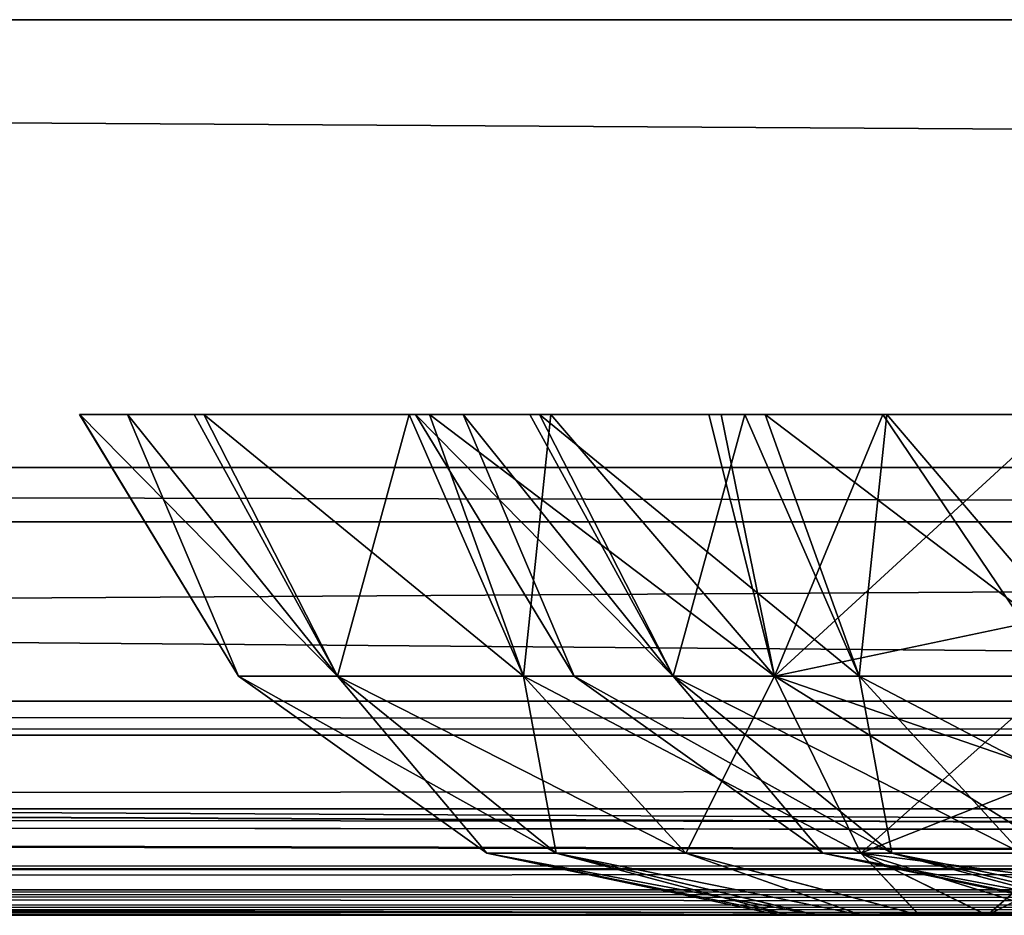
# Model space of a CAD drawing. Header units: millimetres. Extents: x -168 to 168, y -6 to 84.
# Tile 98 of 256: x -86.32 to -84.12, y -2 to 0. Entities that reach past the tile are written whole.
import ezdxf

# ---------------------------------------------------------------- set-up
doc = ezdxf.new("R2010")
doc.units = ezdxf.units.MM
doc.header["$LTSCALE"] = 65.185185
for name, color, linetype in [('14', 7, 'CONTINUOUS'), ('177', 7, 'CONTINUOUS'), ('207', 7, 'CONTINUOUS'), ('209', 7, 'CONTINUOUS'), ('213', 7, 'CONTINUOUS'), ('259', 7, 'CONTINUOUS'), ('260', 7, 'CONTINUOUS'), ('263', 7, 'CONTINUOUS'), ('325', 7, 'CONTINUOUS'), ('495', 7, 'CONTINUOUS'), ('533', 7, 'CONTINUOUS'), ('534', 7, 'CONTINUOUS'), ('539', 7, 'CONTINUOUS'), ('54', 7, 'CONTINUOUS'), ('540', 7, 'CONTINUOUS'), ('57', 7, 'CONTINUOUS'), ('6', 7, 'CONTINUOUS'), ('63', 7, 'CONTINUOUS'), ('66', 7, 'CONTINUOUS'), ('67', 7, 'CONTINUOUS'), ('70', 7, 'CONTINUOUS')]:
    doc.layers.add(name, color=color, linetype=linetype)

msp = doc.modelspace()

# ---------------------------------------------------------------- linework, layer by layer
at = {"layer": '14', "linetype": 'Continuous'}
for points in [[(-123.8345, -1.5218, -124.8336), (123.8345, -1.7622, -124.7598), (-123.8345, -1.7622, -124.7598), (-123.8345, -1.5218, -124.8336)], [(123.8345, -1.5218, -124.8336), (123.8345, -1.7622, -124.7598), (-123.8345, -1.5218, -124.8336), (123.8345, -1.5218, -124.8336)], [(123.8345, -1.7622, -124.7598), (123.8345, -1.9366, -124.5778), (-123.8345, -1.7622, -124.7598), (123.8345, -1.7622, -124.7598)], [(-38.9332, -1.9508, -124.5504), (-41.0668, -1.9508, -124.5504), (-123.8345, -1.7622, -124.7598), (-38.9332, -1.9508, -124.5504)], [(38.9332, -1.9508, -124.5504), (-123.8345, -1.7622, -124.7598), (41.0668, -1.9508, -124.5504), (38.9332, -1.9508, -124.5504)], [(38.9332, -1.9508, -124.5504), (-38.9332, -1.9508, -124.5504), (-123.8345, -1.7622, -124.7598), (38.9332, -1.9508, -124.5504)], [(-123.8345, -1.9366, -124.5778), (-123.8345, -1.7622, -124.7598), (-41.0668, -1.9508, -124.5504), (-123.8345, -1.9366, -124.5778)], [(123.8345, -1.9366, -124.5778), (41.0668, -1.9508, -124.5504), (-123.8345, -1.7622, -124.7598), (123.8345, -1.9366, -124.5778)], [(-41.3668, -1.9616, -124.5262), (-123.8345, -1.9366, -124.5778), (-41.0668, -1.9508, -124.5504), (-41.3668, -1.9616, -124.5262)], [(-41.5149, -1.9736, -124.4944), (-123.8345, -1.9366, -124.5778), (-41.3668, -1.9616, -124.5262), (-41.5149, -1.9736, -124.4944)], [(-41.6443, -1.9856, -124.4533), (-123.8345, -1.9366, -124.5778), (-41.5149, -1.9736, -124.4944), (-41.6443, -1.9856, -124.4533)], [(-41.8745, -2, -124.334), (-123.8345, -1.9366, -124.5778), (-41.6443, -1.9856, -124.4533), (-41.8745, -2, -124.334)], [(-123.8345, -2, -124.334), (-123.8345, -1.9366, -124.5778), (-41.8745, -2, -124.334), (-123.8345, -2, -124.334)]]:
    msp.add_3dface(points, dxfattribs=at)
at = {"layer": '177', "linetype": 'Continuous'}
for points in [[(123.9009, 0, 124.9), (-123.9009, 0, 124.9), (123.8345, -1.5218, 124.8336), (123.9009, 0, 124.9)], [(123.8345, -1.5218, 124.8336), (-123.9009, 0, 124.9), (-123.8345, -1.5218, 124.8336), (123.8345, -1.5218, 124.8336)]]:
    msp.add_3dface(points, dxfattribs=at)
at = {"layer": '207', "linetype": 'Continuous'}
for points in [[(-120.2355, -1, -59.9675), (-120.6472, -1, -119.9336), (120.2355, -1, -59.9675), (-120.2355, -1, -59.9675)], [(-120.6472, -1, 119.9336), (120.6472, -1, 119.9336), (0, -1, 120.0983), (-120.6472, -1, 119.9336)], [(-59.9675, -1, 120.2355), (-120.6472, -1, 119.9336), (0, -1, 120.0983), (-59.9675, -1, 120.2355)], [(-120.6472, -1, 119.9336), (-120.2355, -1, 59.9675), (120.6472, -1, 119.9336), (-120.6472, -1, 119.9336)], [(-120.5943, -1, 120.2485), (-120.6472, -1, 119.9336), (-59.9675, -1, 120.2355), (-120.5943, -1, 120.2485)], [(120.2355, -1, -59.9675), (-120.6472, -1, -119.9336), (120.6472, -1, -119.9336), (120.2355, -1, -59.9675)], [(-120.5943, -1, -120.2485), (0, -1, -120.0983), (-120.6472, -1, -119.9336), (-120.5943, -1, -120.2485)], [(120.6472, -1, -119.9336), (-120.6472, -1, -119.9336), (0, -1, -120.0983), (120.6472, -1, -119.9336)], [(-119.9336, -1, 120.6472), (-120.5943, -1, 120.2485), (-59.9675, -1, 120.2355), (-119.9336, -1, 120.6472)], [(0, -1, -120.0983), (-120.5943, -1, -120.2485), (-59.9675, -1, -120.2355), (0, -1, -120.0983)], [(-120.5943, -1, -120.2485), (-120.4588, -1, -120.4588), (-59.9675, -1, -120.2355), (-120.5943, -1, -120.2485)], [(-120.4588, -1, -120.4588), (-120.2485, -1, -120.5943), (-59.9675, -1, -120.2355), (-120.4588, -1, -120.4588)], [(-120.2485, -1, -120.5943), (-119.9336, -1, -120.6472), (-59.9675, -1, -120.2355), (-120.2485, -1, -120.5943)], [(-120.0983, -1, 0), (-120.2355, -1, -59.9675), (120.0983, -1, 0), (-120.0983, -1, 0)], [(120.6472, -1, 119.9336), (-120.2355, -1, 59.9675), (120.2355, -1, 59.9675), (120.6472, -1, 119.9336)], [(-120.2355, -1, 59.9675), (-120.0983, -1, 0), (120.2355, -1, 59.9675), (-120.2355, -1, 59.9675)], [(120.0983, -1, 0), (-120.2355, -1, -59.9675), (120.2355, -1, -59.9675), (120.0983, -1, 0)], [(120.2355, -1, 59.9675), (-120.0983, -1, 0), (120.0983, -1, 0), (120.2355, -1, 59.9675)]]:
    msp.add_3dface(points, dxfattribs=at)
at = {"layer": '209', "linetype": 'Continuous'}
for points in [[(-120.0561, -1.1213, -120.7696), (-60.0287, -1.1213, -120.3571), (-119.9336, -1, -120.6472), (-120.0561, -1.1213, -120.7696)], [(-119.9336, -1, -120.6472), (-60.0287, -1.1213, -120.3571), (-59.9675, -1, -120.2355), (-119.9336, -1, -120.6472)]]:
    msp.add_3dface(points, dxfattribs=at)
at = {"layer": '213', "linetype": 'Continuous'}
for points in [[(-60.0287, -1.1213, 120.3571), (-120.0561, -1.1213, 120.7696), (-119.9336, -1, 120.6472), (-60.0287, -1.1213, 120.3571)], [(-60.0287, -1.1213, 120.3571), (-119.9336, -1, 120.6472), (-59.9675, -1, 120.2355), (-60.0287, -1.1213, 120.3571)]]:
    msp.add_3dface(points, dxfattribs=at)
at = {"layer": '259', "linetype": 'Continuous'}
for points in [[(106.3425, 0, -123.6095), (-112, 0, -123.8023), (121.0088, 0, -124.1092), (106.3425, 0, -123.6095)], [(-106.3425, 0, -123.6095), (-112, 0, -123.8023), (106.3425, 0, -123.6095), (-106.3425, 0, -123.6095)], [(121.0088, 0, -124.1092), (-112, 0, -125), (125, 0, -125), (121.0088, 0, -124.1092)], [(-112, 0, -123.8023), (-112, 0, -125), (121.0088, 0, -124.1092), (-112, 0, -123.8023)], [(104.9445, 0, -123.5717), (-106.3425, 0, -123.6095), (106.3425, 0, -123.6095), (104.9445, 0, -123.5717)], [(-104.9445, 0, -123.5718), (-106.3425, 0, -123.6095), (104.9445, 0, -123.5717), (-104.9445, 0, -123.5718)], [(103.5462, 0, -123.5522), (-104.9445, 0, -123.5718), (104.9445, 0, -123.5717), (103.5462, 0, -123.5522)], [(-103.5462, 0, -123.5522), (-104.9445, 0, -123.5718), (103.5462, 0, -123.5522), (-103.5462, 0, -123.5522)], [(-51.7735, 0, -123.2452), (-103.5462, 0, -123.5522), (51.7735, 0, -123.2453), (-51.7735, 0, -123.2452)], [(51.7735, 0, -123.2453), (-103.5462, 0, -123.5522), (103.5462, 0, -123.5522), (51.7735, 0, -123.2453)]]:
    msp.add_3dface(points, dxfattribs=at)
at = {"layer": '260', "linetype": 'Continuous'}
for points in [[(-112, 0, -125), (-112.0875, 1, -124.9913), (124.6586, 39.1161, -124.6586), (-112, 0, -125)], [(125, 0, -125), (-112, 0, -125), (124.6586, 39.1161, -124.6586), (125, 0, -125)]]:
    msp.add_3dface(points, dxfattribs=at)
at = {"layer": '263', "linetype": 'Continuous'}
for points in [[(-125, 0, 125), (112, 0, 125), (-124.6586, 39.1161, 124.6586), (-125, 0, 125)], [(112, 0, 125), (112.0875, 1, 124.9913), (-124.6586, 39.1161, 124.6586), (112, 0, 125)]]:
    msp.add_3dface(points, dxfattribs=at)
at = {"layer": '325', "linetype": 'Continuous'}
for points in [[(112, 0, 125), (-125, 0, 125), (-121.0088, 0, 124.1092), (112, 0, 125)], [(-106.3425, 0, 123.6095), (112, 0, 123.8023), (-121.0088, 0, 124.1092), (-106.3425, 0, 123.6095)], [(112, 0, 123.8023), (112, 0, 125), (-121.0088, 0, 124.1092), (112, 0, 123.8023)], [(106.3425, 0, 123.6095), (112, 0, 123.8023), (-106.3425, 0, 123.6095), (106.3425, 0, 123.6095)], [(-104.9445, 0, 123.5717), (106.3425, 0, 123.6095), (-106.3425, 0, 123.6095), (-104.9445, 0, 123.5717)], [(-103.5462, 0, 123.5522), (104.9445, 0, 123.5718), (-104.9445, 0, 123.5717), (-103.5462, 0, 123.5522)], [(104.9445, 0, 123.5718), (106.3425, 0, 123.6095), (-104.9445, 0, 123.5717), (104.9445, 0, 123.5718)], [(103.5462, 0, 123.5522), (104.9445, 0, 123.5718), (-103.5462, 0, 123.5522), (103.5462, 0, 123.5522)], [(-51.7735, 0, 123.2453), (103.5462, 0, 123.5522), (-103.5462, 0, 123.5522), (-51.7735, 0, 123.2453)]]:
    msp.add_3dface(points, dxfattribs=at)
at = {"layer": '495', "linetype": 'Continuous'}
for points in [[(-85.4392, -0.8815, 45.1136), (-85.3321, -0.8814, 44.721), (-85.0845, -1.4659, 45.1765), (-85.4392, -0.8815, 45.1136)], [(-85.4386, -0.8815, 45.8895), (-85.4392, -0.8815, 45.1136), (-85.0845, -1.4659, 45.8235), (-85.4386, -0.8815, 45.8895)], [(-85.0845, -1.4659, 45.8235), (-85.4392, -0.8815, 45.1136), (-85.0845, -1.4659, 45.1765), (-85.0845, -1.4659, 45.8235)], [(-85.1835, -0.8815, 46.5969), (-85.4386, -0.8815, 45.8895), (-84.8632, -1.4659, 46.4314), (-85.1835, -0.8815, 46.5969)], [(-84.8632, -1.4659, 46.4314), (-85.4386, -0.8815, 45.8895), (-85.0845, -1.4659, 45.8235), (-84.8632, -1.4659, 46.4314)], [(-85.3321, -0.8814, 44.721), (-85.1615, -0.8815, 44.3651), (-84.8632, -1.4659, 44.5686), (-85.3321, -0.8814, 44.721)], [(-85.0845, -1.4659, 45.1765), (-85.3321, -0.8814, 44.721), (-84.8632, -1.4659, 44.5686), (-85.0845, -1.4659, 45.1765)], [(-84.7033, -0.8815, 47.1822), (-85.1835, -0.8815, 46.5969), (-84.8632, -1.4659, 46.4314), (-84.7033, -0.8815, 47.1822)], [(-84.8632, -1.4659, 44.5686), (-85.1615, -0.8815, 44.3651), (-84.4474, -1.4659, 44.073), (-84.8632, -1.4659, 44.5686)], [(-85.1615, -0.8815, 44.3651), (-84.6576, -0.8815, 43.7794), (-84.4474, -1.4659, 44.073), (-85.1615, -0.8815, 44.3651)], [(-84.4474, -1.4659, 46.927), (-84.7033, -0.8815, 47.1822), (-84.8632, -1.4659, 46.4314), (-84.4474, -1.4659, 46.927)], [(-84.3862, -0.8815, 47.4107), (-84.7033, -0.8815, 47.1822), (-84.4474, -1.4659, 46.927), (-84.3862, -0.8815, 47.4107)], [(-84.6576, -0.8815, 43.7794), (-84.0058, -0.8815, 43.4094), (-83.8871, -1.4659, 43.7495), (-84.6576, -0.8815, 43.7794)], [(-84.4474, -1.4659, 44.073), (-84.6576, -0.8815, 43.7794), (-83.8871, -1.4659, 43.7495), (-84.4474, -1.4659, 44.073)], [(-83.8871, -1.4659, 47.2505), (-84.3862, -0.8815, 47.4107), (-84.4474, -1.4659, 46.927), (-83.8871, -1.4659, 47.2505)], [(-84.0334, -0.8815, 47.5804), (-84.3862, -0.8815, 47.4107), (-83.8871, -1.4659, 47.2505), (-84.0334, -0.8815, 47.5804)], [(-84.3749, -1.8609, 46.1495), (-85.0845, -1.4659, 45.8235), (-84.5292, -1.8609, 45.7256), (-84.3749, -1.8609, 46.1495)], [(-85.0845, -1.4659, 45.1765), (-84.8632, -1.4659, 44.5686), (-84.5292, -1.8609, 45.2744), (-85.0845, -1.4659, 45.1765)], [(-84.5292, -1.8609, 45.7256), (-85.0845, -1.4659, 45.1765), (-84.5292, -1.8609, 45.2744), (-84.5292, -1.8609, 45.7256)], [(-84.8632, -1.4659, 46.4314), (-85.0845, -1.4659, 45.8235), (-84.3749, -1.8609, 46.1495), (-84.8632, -1.4659, 46.4314)], [(-85.0845, -1.4659, 45.8235), (-85.0845, -1.4659, 45.1765), (-84.5292, -1.8609, 45.7256), (-85.0845, -1.4659, 45.8235)], [(-84.8632, -1.4659, 44.5686), (-84.4474, -1.4659, 44.073), (-84.3749, -1.8609, 44.8505), (-84.8632, -1.4659, 44.5686)], [(-84.5292, -1.8609, 45.2744), (-84.8632, -1.4659, 44.5686), (-84.3749, -1.8609, 44.8505), (-84.5292, -1.8609, 45.2744)], [(-84.4474, -1.4659, 46.927), (-84.8632, -1.4659, 46.4314), (-84.0849, -1.8609, 46.495), (-84.4474, -1.4659, 46.927)], [(-84.0849, -1.8609, 46.495), (-84.8632, -1.4659, 46.4314), (-84.3749, -1.8609, 46.1495), (-84.0849, -1.8609, 46.495)], [(-84.4474, -1.4659, 44.073), (-83.8871, -1.4659, 43.7495), (-84.0849, -1.8609, 44.505), (-84.4474, -1.4659, 44.073)], [(-84.3749, -1.8609, 44.8505), (-84.4474, -1.4659, 44.073), (-84.0849, -1.8609, 44.505), (-84.3749, -1.8609, 44.8505)], [(-83.8871, -1.4659, 47.2505), (-84.4474, -1.4659, 46.927), (-83.6943, -1.8609, 46.7206), (-83.8871, -1.4659, 47.2505)], [(-83.6943, -1.8609, 46.7206), (-84.4474, -1.4659, 46.927), (-84.0849, -1.8609, 46.495), (-83.6943, -1.8609, 46.7206)], [(-83.8544, -2, 45.6615), (-83.7921, -2, 45.8123), (-84.5292, -1.8609, 45.7256), (-83.8544, -2, 45.6615)], [(-83.7921, -2, 45.8123), (-84.3749, -1.8609, 46.1495), (-84.5292, -1.8609, 45.7256), (-83.7921, -2, 45.8123)], [(-83.8756, -2, 45.4997), (-84.5292, -1.8609, 45.7256), (-84.5292, -1.8609, 45.2744), (-83.8756, -2, 45.4997)], [(-83.8756, -2, 45.4997), (-83.8544, -2, 45.6615), (-84.5292, -1.8609, 45.7256), (-83.8756, -2, 45.4997)], [(-83.8542, -2, 45.338), (-84.5292, -1.8609, 45.2744), (-84.3749, -1.8609, 44.8505), (-83.8542, -2, 45.338)], [(-83.8542, -2, 45.338), (-83.8756, -2, 45.4997), (-84.5292, -1.8609, 45.2744), (-83.8542, -2, 45.338)], [(-83.7921, -2, 45.8123), (-83.6928, -2, 45.9418), (-84.3749, -1.8609, 46.1495), (-83.7921, -2, 45.8123)], [(-83.6928, -2, 45.9418), (-84.0849, -1.8609, 46.495), (-84.3749, -1.8609, 46.1495), (-83.6928, -2, 45.9418)], [(-83.6924, -2, 45.0577), (-84.3749, -1.8609, 44.8505), (-84.0849, -1.8609, 44.505), (-83.6924, -2, 45.0577)], [(-83.7918, -2, 45.1873), (-83.8542, -2, 45.338), (-84.3749, -1.8609, 44.8505), (-83.7918, -2, 45.1873)], [(-83.6924, -2, 45.0577), (-83.7918, -2, 45.1873), (-84.3749, -1.8609, 44.8505), (-83.6924, -2, 45.0577)]]:
    msp.add_3dface(points, dxfattribs=at)
at = {"layer": '533', "linetype": 'Continuous'}
for points in [[(-84.6256, -2, -45.0003), (-84.6042, -2, -45.162), (-84.6044, -2, -44.8385), (-84.6256, -2, -45.0003)], [(-84.6044, -2, -44.8385), (-84.6042, -2, -45.162), (-84.5421, -2, -44.6877), (-84.6044, -2, -44.8385)], [(-84.6042, -2, -45.162), (-84.5418, -2, -45.3127), (-84.5421, -2, -44.6877), (-84.6042, -2, -45.162)], [(-84.5421, -2, -44.6877), (-84.5418, -2, -45.3127), (-84.4428, -2, -44.5582), (-84.5421, -2, -44.6877)], [(-84.5418, -2, -45.3127), (-84.4424, -2, -45.4423), (-84.4428, -2, -44.5582), (-84.5418, -2, -45.3127)], [(-84.4428, -2, -44.5582), (-84.4424, -2, -45.4423), (-84.3135, -2, -44.4587), (-84.4428, -2, -44.5582)], [(-84.4424, -2, -45.4423), (-84.3129, -2, -45.5417), (-84.3135, -2, -44.4587), (-84.4424, -2, -45.4423)], [(-84.3135, -2, -44.4587), (-84.3129, -2, -45.5417), (-84.1625, -2, -44.3959), (-84.3135, -2, -44.4587)], [(-84.3129, -2, -45.5417), (-84.1621, -2, -45.6042), (-84.1625, -2, -44.3959), (-84.3129, -2, -45.5417)], [(-84.1621, -2, -45.6042), (-84, -2, -45.6256), (-84.1625, -2, -44.3959), (-84.1621, -2, -45.6042)], [(-84.1625, -2, -44.3959), (-84, -2, -45.6256), (-84, -2, -44.3744), (-84.1625, -2, -44.3959)]]:
    msp.add_3dface(points, dxfattribs=at)
at = {"layer": '534', "linetype": 'Continuous'}
for points in [[(-86.1892, -0.8815, -45.3864), (-86.0821, -0.8814, -45.779), (-85.8345, -1.4659, -45.3235), (-86.1892, -0.8815, -45.3864)], [(-86.1886, -0.8815, -44.6105), (-86.1892, -0.8815, -45.3864), (-85.8345, -1.4659, -44.6765), (-86.1886, -0.8815, -44.6105)], [(-85.8345, -1.4659, -44.6765), (-86.1892, -0.8815, -45.3864), (-85.8345, -1.4659, -45.3235), (-85.8345, -1.4659, -44.6765)], [(-85.9335, -0.8815, -43.9031), (-86.1886, -0.8815, -44.6105), (-85.6132, -1.4659, -44.0686), (-85.9335, -0.8815, -43.9031)], [(-85.6132, -1.4659, -44.0686), (-86.1886, -0.8815, -44.6105), (-85.8345, -1.4659, -44.6765), (-85.6132, -1.4659, -44.0686)], [(-85.8345, -1.4659, -45.3235), (-86.0821, -0.8814, -45.779), (-85.6132, -1.4659, -45.9314), (-85.8345, -1.4659, -45.3235)], [(-86.0821, -0.8814, -45.779), (-85.9115, -0.8815, -46.1349), (-85.6132, -1.4659, -45.9314), (-86.0821, -0.8814, -45.779)], [(-85.4533, -0.8815, -43.3178), (-85.9335, -0.8815, -43.9031), (-85.6132, -1.4659, -44.0686), (-85.4533, -0.8815, -43.3178)], [(-85.6132, -1.4659, -45.9314), (-85.9115, -0.8815, -46.1349), (-85.1974, -1.4659, -46.427), (-85.6132, -1.4659, -45.9314)], [(-85.9115, -0.8815, -46.1349), (-85.4076, -0.8815, -46.7206), (-85.1974, -1.4659, -46.427), (-85.9115, -0.8815, -46.1349)], [(-85.1974, -1.4659, -43.573), (-85.4533, -0.8815, -43.3178), (-85.6132, -1.4659, -44.0686), (-85.1974, -1.4659, -43.573)], [(-85.1362, -0.8815, -43.0893), (-85.4533, -0.8815, -43.3178), (-85.1974, -1.4659, -43.573), (-85.1362, -0.8815, -43.0893)], [(-85.4076, -0.8815, -46.7206), (-84.7558, -0.8815, -47.0906), (-84.6371, -1.4659, -46.7505), (-85.4076, -0.8815, -46.7206)], [(-85.1974, -1.4659, -46.427), (-85.4076, -0.8815, -46.7206), (-84.6371, -1.4659, -46.7505), (-85.1974, -1.4659, -46.427)], [(-84.6371, -1.4659, -43.2495), (-85.1362, -0.8815, -43.0893), (-85.1974, -1.4659, -43.573), (-84.6371, -1.4659, -43.2495)], [(-84.7834, -0.8815, -42.9196), (-85.1362, -0.8815, -43.0893), (-84.6371, -1.4659, -43.2495), (-84.7834, -0.8815, -42.9196)], [(-84.3952, -0.8815, -42.8124), (-84.7834, -0.8815, -42.9196), (-84.6371, -1.4659, -43.2495), (-84.3952, -0.8815, -42.8124)], [(-84.7558, -0.8815, -47.0906), (-84, -0.8815, -47.223), (-84.6371, -1.4659, -46.7505), (-84.7558, -0.8815, -47.0906)], [(-84.6371, -1.4659, -46.7505), (-84, -0.8815, -47.223), (-84, -1.3318, -46.9766), (-84.6371, -1.4659, -46.7505)], [(-84, -1.4658, -43.1371), (-84.3952, -0.8815, -42.8124), (-84.6371, -1.4659, -43.2495), (-84, -1.4658, -43.1371)], [(-84, -0.8815, -42.777), (-84.3952, -0.8815, -42.8124), (-84, -1.4658, -43.1371), (-84, -0.8815, -42.777)], [(-84, -1.4658, -46.8629), (-84.6371, -1.4659, -46.7505), (-84, -1.3318, -46.9766), (-84, -1.4658, -46.8629)], [(-85.2792, -1.8609, -44.7744), (-85.8345, -1.4659, -45.3235), (-85.2792, -1.8609, -45.2256), (-85.2792, -1.8609, -44.7744)], [(-85.6132, -1.4659, -44.0686), (-85.8345, -1.4659, -44.6765), (-85.1249, -1.8609, -44.3505), (-85.6132, -1.4659, -44.0686)], [(-85.8345, -1.4659, -44.6765), (-85.8345, -1.4659, -45.3235), (-85.2792, -1.8609, -44.7744), (-85.8345, -1.4659, -44.6765)], [(-85.1249, -1.8609, -44.3505), (-85.8345, -1.4659, -44.6765), (-85.2792, -1.8609, -44.7744), (-85.1249, -1.8609, -44.3505)], [(-85.8345, -1.4659, -45.3235), (-85.6132, -1.4659, -45.9314), (-85.2792, -1.8609, -45.2256), (-85.8345, -1.4659, -45.3235)], [(-85.6132, -1.4659, -45.9314), (-85.1974, -1.4659, -46.427), (-85.1249, -1.8609, -45.6495), (-85.6132, -1.4659, -45.9314)], [(-85.2792, -1.8609, -45.2256), (-85.6132, -1.4659, -45.9314), (-85.1249, -1.8609, -45.6495), (-85.2792, -1.8609, -45.2256)], [(-85.1974, -1.4659, -43.573), (-85.6132, -1.4659, -44.0686), (-84.8349, -1.8609, -44.005), (-85.1974, -1.4659, -43.573)], [(-84.8349, -1.8609, -44.005), (-85.6132, -1.4659, -44.0686), (-85.1249, -1.8609, -44.3505), (-84.8349, -1.8609, -44.005)], [(-85.1974, -1.4659, -46.427), (-84.6371, -1.4659, -46.7505), (-84.8349, -1.8609, -45.995), (-85.1974, -1.4659, -46.427)], [(-85.1249, -1.8609, -45.6495), (-85.1974, -1.4659, -46.427), (-84.8349, -1.8609, -45.995), (-85.1249, -1.8609, -45.6495)], [(-84.6371, -1.4659, -43.2495), (-85.1974, -1.4659, -43.573), (-84.4443, -1.8609, -43.7794), (-84.6371, -1.4659, -43.2495)], [(-84.4443, -1.8609, -43.7794), (-85.1974, -1.4659, -43.573), (-84.8349, -1.8609, -44.005), (-84.4443, -1.8609, -43.7794)], [(-84.8349, -1.8609, -45.995), (-84.6371, -1.4659, -46.7505), (-84.4443, -1.8609, -46.2206), (-84.8349, -1.8609, -45.995)], [(-84.6371, -1.4659, -46.7505), (-84, -1.4658, -46.8629), (-84.4443, -1.8609, -46.2206), (-84.6371, -1.4659, -46.7505)], [(-84, -1.4658, -43.1371), (-84.6371, -1.4659, -43.2495), (-84, -1.6856, -43.3895), (-84, -1.4658, -43.1371)], [(-84, -1.6856, -43.3895), (-84.6371, -1.4659, -43.2495), (-84, -1.8609, -43.701), (-84, -1.6856, -43.3895)], [(-84, -1.8609, -43.701), (-84.6371, -1.4659, -43.2495), (-84.4443, -1.8609, -43.7794), (-84, -1.8609, -43.701)], [(-84, -1.4658, -46.8629), (-84, -1.6856, -46.6105), (-84.4443, -1.8609, -46.2206), (-84, -1.4658, -46.8629)], [(-84.4443, -1.8609, -46.2206), (-84, -1.6856, -46.6105), (-84, -1.8609, -46.299), (-84.4443, -1.8609, -46.2206)], [(-84.5421, -2, -44.6877), (-85.1249, -1.8609, -44.3505), (-85.2792, -1.8609, -44.7744), (-84.5421, -2, -44.6877)], [(-84.6044, -2, -44.8385), (-84.5421, -2, -44.6877), (-85.2792, -1.8609, -44.7744), (-84.6044, -2, -44.8385)], [(-84.6256, -2, -45.0003), (-84.6044, -2, -44.8385), (-85.2792, -1.8609, -44.7744), (-84.6256, -2, -45.0003)], [(-84.6256, -2, -45.0003), (-85.2792, -1.8609, -44.7744), (-85.2792, -1.8609, -45.2256), (-84.6256, -2, -45.0003)], [(-84.6042, -2, -45.162), (-85.2792, -1.8609, -45.2256), (-85.1249, -1.8609, -45.6495), (-84.6042, -2, -45.162)], [(-84.6042, -2, -45.162), (-84.6256, -2, -45.0003), (-85.2792, -1.8609, -45.2256), (-84.6042, -2, -45.162)], [(-84.5421, -2, -44.6877), (-84.4428, -2, -44.5582), (-85.1249, -1.8609, -44.3505), (-84.5421, -2, -44.6877)], [(-84.4428, -2, -44.5582), (-84.8349, -1.8609, -44.005), (-85.1249, -1.8609, -44.3505), (-84.4428, -2, -44.5582)], [(-84.4424, -2, -45.4423), (-84.5418, -2, -45.3127), (-85.1249, -1.8609, -45.6495), (-84.4424, -2, -45.4423)], [(-84.5418, -2, -45.3127), (-84.6042, -2, -45.162), (-85.1249, -1.8609, -45.6495), (-84.5418, -2, -45.3127)], [(-84.4424, -2, -45.4423), (-85.1249, -1.8609, -45.6495), (-84.8349, -1.8609, -45.995), (-84.4424, -2, -45.4423)], [(-84.4428, -2, -44.5582), (-84.3135, -2, -44.4587), (-84.8349, -1.8609, -44.005), (-84.4428, -2, -44.5582)], [(-84.3135, -2, -44.4587), (-84.4443, -1.8609, -43.7794), (-84.8349, -1.8609, -44.005), (-84.3135, -2, -44.4587)], [(-84.3129, -2, -45.5417), (-84.4424, -2, -45.4423), (-84.8349, -1.8609, -45.995), (-84.3129, -2, -45.5417)], [(-84.3129, -2, -45.5417), (-84.8349, -1.8609, -45.995), (-84.4443, -1.8609, -46.2206), (-84.3129, -2, -45.5417)], [(-84.3135, -2, -44.4587), (-84.1625, -2, -44.3959), (-84.4443, -1.8609, -43.7794), (-84.3135, -2, -44.4587)], [(-84.1625, -2, -44.3959), (-84, -2, -44.3744), (-84.4443, -1.8609, -43.7794), (-84.1625, -2, -44.3959)], [(-84.4443, -1.8609, -43.7794), (-84, -2, -44.3744), (-84, -1.9185, -43.8543), (-84.4443, -1.8609, -43.7794)], [(-84, -1.8609, -43.701), (-84.4443, -1.8609, -43.7794), (-84, -1.9185, -43.8543), (-84, -1.8609, -43.701)], [(-84.1621, -2, -45.6042), (-84.3129, -2, -45.5417), (-84.4443, -1.8609, -46.2206), (-84.1621, -2, -45.6042)], [(-84.1621, -2, -45.6042), (-84.4443, -1.8609, -46.2206), (-84, -1.8609, -46.299), (-84.1621, -2, -45.6042)], [(-84.1621, -2, -45.6042), (-84, -1.8609, -46.299), (-84, -1.9185, -46.1457), (-84.1621, -2, -45.6042)], [(-84, -2, -45.6256), (-84.1621, -2, -45.6042), (-84, -1.9185, -46.1457), (-84, -2, -45.6256)]]:
    msp.add_3dface(points, dxfattribs=at)
at = {"layer": '539', "linetype": 'Continuous'}
for points in [[(-84.6256, -2, 55.4997), (-84.6042, -2, 55.338), (-84.6044, -2, 55.6615), (-84.6256, -2, 55.4997)], [(-84.6044, -2, 55.6615), (-84.6042, -2, 55.338), (-84.5421, -2, 55.8123), (-84.6044, -2, 55.6615)], [(-84.6042, -2, 55.338), (-84.5418, -2, 55.1873), (-84.5421, -2, 55.8123), (-84.6042, -2, 55.338)], [(-84.5421, -2, 55.8123), (-84.5418, -2, 55.1873), (-84.4428, -2, 55.9418), (-84.5421, -2, 55.8123)], [(-84.5418, -2, 55.1873), (-84.4424, -2, 55.0577), (-84.4428, -2, 55.9418), (-84.5418, -2, 55.1873)], [(-84.4428, -2, 55.9418), (-84.4424, -2, 55.0577), (-84.3135, -2, 56.0413), (-84.4428, -2, 55.9418)], [(-84.4424, -2, 55.0577), (-84.3129, -2, 54.9583), (-84.3135, -2, 56.0413), (-84.4424, -2, 55.0577)], [(-84.3135, -2, 56.0413), (-84.3129, -2, 54.9583), (-84.1625, -2, 56.1041), (-84.3135, -2, 56.0413)], [(-84.3129, -2, 54.9583), (-84.1621, -2, 54.8958), (-84.1625, -2, 56.1041), (-84.3129, -2, 54.9583)], [(-84.1621, -2, 54.8958), (-84, -2, 54.8744), (-84.1625, -2, 56.1041), (-84.1621, -2, 54.8958)], [(-84.1625, -2, 56.1041), (-84, -2, 54.8744), (-84, -2, 56.1256), (-84.1625, -2, 56.1041)]]:
    msp.add_3dface(points, dxfattribs=at)
at = {"layer": '54', "linetype": 'Continuous'}
for points in [[(-60.4471, -1.5981, 120.9803), (-120.8947, -1.5981, 121.3988), (-120.0561, -1.1213, 120.7696), (-60.4471, -1.5981, 120.9803)], [(-60.0287, -1.1213, 120.3571), (-60.4471, -1.5981, 120.9803), (-120.0561, -1.1213, 120.7696), (-60.0287, -1.1213, 120.3571)], [(-120.8947, -1.5981, 121.3988), (-60.9358, -1.898, 121.7069), (-120.956, -1.6238, 121.4447), (-120.8947, -1.5981, 121.3988)], [(-60.4471, -1.5981, 120.9803), (-60.9358, -1.898, 121.7069), (-120.8947, -1.5981, 121.3988), (-60.4471, -1.5981, 120.9803)], [(-120.956, -1.6238, 121.4447), (-60.9358, -1.898, 121.7069), (-121.844, -1.8925, 122.1118), (-120.956, -1.6238, 121.4447)], [(-122.3415, -1.9694, 122.4851), (-121.9206, -1.9076, 122.1692), (-82.3233, -2, 122.5996), (-122.3415, -1.9694, 122.4851)], [(-121.9206, -1.9076, 122.1692), (-121.8705, -1.8979, 122.1316), (-82.3233, -2, 122.5996), (-121.9206, -1.9076, 122.1692)], [(-60.9358, -1.898, 121.7069), (-121.8705, -1.8979, 122.1316), (-121.844, -1.8925, 122.1118), (-60.9358, -1.898, 121.7069)], [(-121.8705, -1.8979, 122.1316), (-60.9358, -1.898, 121.7069), (-82.3233, -2, 122.5996), (-121.8705, -1.8979, 122.1316)], [(-122.9176, -2, 122.9176), (-122.3415, -1.9694, 122.4851), (-82.3233, -2, 122.5996), (-122.9176, -2, 122.9176)]]:
    msp.add_3dface(points, dxfattribs=at)
at = {"layer": '540', "linetype": 'Continuous'}
for points in [[(-86.1892, -0.8815, 55.1136), (-86.0821, -0.8814, 54.721), (-85.8345, -1.4659, 55.1765), (-86.1892, -0.8815, 55.1136)], [(-86.1886, -0.8815, 55.8895), (-86.1892, -0.8815, 55.1136), (-85.8345, -1.4659, 55.8235), (-86.1886, -0.8815, 55.8895)], [(-85.8345, -1.4659, 55.8235), (-86.1892, -0.8815, 55.1136), (-85.8345, -1.4659, 55.1765), (-85.8345, -1.4659, 55.8235)], [(-85.9335, -0.8815, 56.5969), (-86.1886, -0.8815, 55.8895), (-85.6132, -1.4659, 56.4314), (-85.9335, -0.8815, 56.5969)], [(-85.6132, -1.4659, 56.4314), (-86.1886, -0.8815, 55.8895), (-85.8345, -1.4659, 55.8235), (-85.6132, -1.4659, 56.4314)], [(-86.0821, -0.8814, 54.721), (-85.9115, -0.8815, 54.3651), (-85.6132, -1.4659, 54.5686), (-86.0821, -0.8814, 54.721)], [(-85.8345, -1.4659, 55.1765), (-86.0821, -0.8814, 54.721), (-85.6132, -1.4659, 54.5686), (-85.8345, -1.4659, 55.1765)], [(-85.4533, -0.8815, 57.1822), (-85.9335, -0.8815, 56.5969), (-85.6132, -1.4659, 56.4314), (-85.4533, -0.8815, 57.1822)], [(-85.9115, -0.8815, 54.3651), (-85.4076, -0.8815, 53.7794), (-85.1974, -1.4659, 54.073), (-85.9115, -0.8815, 54.3651)], [(-85.6132, -1.4659, 54.5686), (-85.9115, -0.8815, 54.3651), (-85.1974, -1.4659, 54.073), (-85.6132, -1.4659, 54.5686)], [(-85.1974, -1.4659, 56.927), (-85.4533, -0.8815, 57.1822), (-85.6132, -1.4659, 56.4314), (-85.1974, -1.4659, 56.927)], [(-85.1362, -0.8815, 57.4107), (-85.4533, -0.8815, 57.1822), (-85.1974, -1.4659, 56.927), (-85.1362, -0.8815, 57.4107)], [(-85.4076, -0.8815, 53.7794), (-84.7558, -0.8815, 53.4094), (-84.6371, -1.4659, 53.7495), (-85.4076, -0.8815, 53.7794)], [(-85.1974, -1.4659, 54.073), (-85.4076, -0.8815, 53.7794), (-84.6371, -1.4659, 53.7495), (-85.1974, -1.4659, 54.073)], [(-84.6371, -1.4659, 57.2505), (-85.1362, -0.8815, 57.4107), (-85.1974, -1.4659, 56.927), (-84.6371, -1.4659, 57.2505)], [(-84.7834, -0.8815, 57.5804), (-85.1362, -0.8815, 57.4107), (-84.6371, -1.4659, 57.2505), (-84.7834, -0.8815, 57.5804)], [(-84.3952, -0.8815, 57.6876), (-84.7834, -0.8815, 57.5804), (-84.6371, -1.4659, 57.2505), (-84.3952, -0.8815, 57.6876)], [(-84.7558, -0.8815, 53.4094), (-84, -0.8815, 53.277), (-84.6371, -1.4659, 53.7495), (-84.7558, -0.8815, 53.4094)], [(-84.6371, -1.4659, 53.7495), (-84, -0.8815, 53.277), (-84, -1.3318, 53.5234), (-84.6371, -1.4659, 53.7495)], [(-84, -1.4658, 57.3629), (-84.3952, -0.8815, 57.6876), (-84.6371, -1.4659, 57.2505), (-84, -1.4658, 57.3629)], [(-84, -0.8815, 57.723), (-84.3952, -0.8815, 57.6876), (-84, -1.4658, 57.3629), (-84, -0.8815, 57.723)], [(-84, -1.4658, 53.6371), (-84.6371, -1.4659, 53.7495), (-84, -1.3318, 53.5234), (-84, -1.4658, 53.6371)], [(-85.8345, -1.4659, 55.8235), (-85.8345, -1.4659, 55.1765), (-85.2792, -1.8609, 55.7256), (-85.8345, -1.4659, 55.8235)], [(-85.1249, -1.8609, 56.1495), (-85.8345, -1.4659, 55.8235), (-85.2792, -1.8609, 55.7256), (-85.1249, -1.8609, 56.1495)], [(-85.6132, -1.4659, 56.4314), (-85.8345, -1.4659, 55.8235), (-85.1249, -1.8609, 56.1495), (-85.6132, -1.4659, 56.4314)], [(-85.2792, -1.8609, 55.7256), (-85.8345, -1.4659, 55.1765), (-85.2792, -1.8609, 55.2744), (-85.2792, -1.8609, 55.7256)], [(-85.8345, -1.4659, 55.1765), (-85.6132, -1.4659, 54.5686), (-85.2792, -1.8609, 55.2744), (-85.8345, -1.4659, 55.1765)], [(-84.8349, -1.8609, 56.495), (-85.6132, -1.4659, 56.4314), (-85.1249, -1.8609, 56.1495), (-84.8349, -1.8609, 56.495)], [(-85.1974, -1.4659, 56.927), (-85.6132, -1.4659, 56.4314), (-84.8349, -1.8609, 56.495), (-85.1974, -1.4659, 56.927)], [(-85.6132, -1.4659, 54.5686), (-85.1974, -1.4659, 54.073), (-85.1249, -1.8609, 54.8505), (-85.6132, -1.4659, 54.5686)], [(-85.2792, -1.8609, 55.2744), (-85.6132, -1.4659, 54.5686), (-85.1249, -1.8609, 54.8505), (-85.2792, -1.8609, 55.2744)], [(-84.4443, -1.8609, 56.7206), (-85.1974, -1.4659, 56.927), (-84.8349, -1.8609, 56.495), (-84.4443, -1.8609, 56.7206)], [(-84.6371, -1.4659, 57.2505), (-85.1974, -1.4659, 56.927), (-84.4443, -1.8609, 56.7206), (-84.6371, -1.4659, 57.2505)], [(-85.1974, -1.4659, 54.073), (-84.6371, -1.4659, 53.7495), (-84.8349, -1.8609, 54.505), (-85.1974, -1.4659, 54.073)], [(-85.1249, -1.8609, 54.8505), (-85.1974, -1.4659, 54.073), (-84.8349, -1.8609, 54.505), (-85.1249, -1.8609, 54.8505)], [(-84.8349, -1.8609, 54.505), (-84.6371, -1.4659, 53.7495), (-84.4443, -1.8609, 54.2794), (-84.8349, -1.8609, 54.505)], [(-84, -1.4658, 57.3629), (-84.6371, -1.4659, 57.2505), (-84, -1.6856, 57.1105), (-84, -1.4658, 57.3629)], [(-84.6371, -1.4659, 53.7495), (-84, -1.4658, 53.6371), (-84.4443, -1.8609, 54.2794), (-84.6371, -1.4659, 53.7495)], [(-84, -1.8609, 56.799), (-84.6371, -1.4659, 57.2505), (-84.4443, -1.8609, 56.7206), (-84, -1.8609, 56.799)], [(-84, -1.6856, 57.1105), (-84.6371, -1.4659, 57.2505), (-84, -1.8609, 56.799), (-84, -1.6856, 57.1105)], [(-84, -1.4658, 53.6371), (-84, -1.6856, 53.8895), (-84.4443, -1.8609, 54.2794), (-84, -1.4658, 53.6371)], [(-84.4443, -1.8609, 54.2794), (-84, -1.6856, 53.8895), (-84, -1.8609, 54.201), (-84.4443, -1.8609, 54.2794)], [(-84.6044, -2, 55.6615), (-84.5421, -2, 55.8123), (-85.2792, -1.8609, 55.7256), (-84.6044, -2, 55.6615)], [(-84.6256, -2, 55.4997), (-85.2792, -1.8609, 55.7256), (-85.2792, -1.8609, 55.2744), (-84.6256, -2, 55.4997)], [(-84.5421, -2, 55.8123), (-85.1249, -1.8609, 56.1495), (-85.2792, -1.8609, 55.7256), (-84.5421, -2, 55.8123)], [(-84.6042, -2, 55.338), (-84.6256, -2, 55.4997), (-85.2792, -1.8609, 55.2744), (-84.6042, -2, 55.338)], [(-84.6256, -2, 55.4997), (-84.6044, -2, 55.6615), (-85.2792, -1.8609, 55.7256), (-84.6256, -2, 55.4997)], [(-84.6042, -2, 55.338), (-85.2792, -1.8609, 55.2744), (-85.1249, -1.8609, 54.8505), (-84.6042, -2, 55.338)], [(-84.5421, -2, 55.8123), (-84.4428, -2, 55.9418), (-85.1249, -1.8609, 56.1495), (-84.5421, -2, 55.8123)], [(-84.4428, -2, 55.9418), (-84.8349, -1.8609, 56.495), (-85.1249, -1.8609, 56.1495), (-84.4428, -2, 55.9418)], [(-84.5418, -2, 55.1873), (-84.6042, -2, 55.338), (-85.1249, -1.8609, 54.8505), (-84.5418, -2, 55.1873)], [(-84.4424, -2, 55.0577), (-85.1249, -1.8609, 54.8505), (-84.8349, -1.8609, 54.505), (-84.4424, -2, 55.0577)], [(-84.4424, -2, 55.0577), (-84.5418, -2, 55.1873), (-85.1249, -1.8609, 54.8505), (-84.4424, -2, 55.0577)], [(-84.4428, -2, 55.9418), (-84.3135, -2, 56.0413), (-84.8349, -1.8609, 56.495), (-84.4428, -2, 55.9418)], [(-84.3135, -2, 56.0413), (-84.4443, -1.8609, 56.7206), (-84.8349, -1.8609, 56.495), (-84.3135, -2, 56.0413)], [(-84.3129, -2, 54.9583), (-84.8349, -1.8609, 54.505), (-84.4443, -1.8609, 54.2794), (-84.3129, -2, 54.9583)], [(-84.3129, -2, 54.9583), (-84.4424, -2, 55.0577), (-84.8349, -1.8609, 54.505), (-84.3129, -2, 54.9583)], [(-84.4443, -1.8609, 56.7206), (-84, -2, 56.1256), (-84, -1.9185, 56.6457), (-84.4443, -1.8609, 56.7206)], [(-84.1625, -2, 56.1041), (-84, -2, 56.1256), (-84.4443, -1.8609, 56.7206), (-84.1625, -2, 56.1041)], [(-84.3135, -2, 56.0413), (-84.1625, -2, 56.1041), (-84.4443, -1.8609, 56.7206), (-84.3135, -2, 56.0413)], [(-84, -1.8609, 56.799), (-84.4443, -1.8609, 56.7206), (-84, -1.9185, 56.6457), (-84, -1.8609, 56.799)], [(-84.1621, -2, 54.8958), (-84.3129, -2, 54.9583), (-84.4443, -1.8609, 54.2794), (-84.1621, -2, 54.8958)], [(-84.1621, -2, 54.8958), (-84.4443, -1.8609, 54.2794), (-84, -1.8609, 54.201), (-84.1621, -2, 54.8958)], [(-84.1621, -2, 54.8958), (-84, -1.8609, 54.201), (-84, -1.9185, 54.3543), (-84.1621, -2, 54.8958)], [(-84, -2, 54.8744), (-84.1621, -2, 54.8958), (-84, -1.9185, 54.3543), (-84, -2, 54.8744)]]:
    msp.add_3dface(points, dxfattribs=at)
at = {"layer": '57', "linetype": 'Continuous'}
for points in [[(-42.0084, -2, 124.0618), (-124.334, -2, 123.8345), (-42.0544, -2, 123.762), (-42.0084, -2, 124.0618)], [(-124.3168, -2, 123.9648), (-124.334, -2, 123.8345), (-42.0084, -2, 124.0618), (-124.3168, -2, 123.9648)], [(-124.334, -2, 123.8345), (-122.9176, -2, 122.9176), (-42.0544, -2, 123.762), (-124.334, -2, 123.8345)], [(-124.2668, -2, 124.0849), (-124.3168, -2, 123.9648), (-42.0084, -2, 124.0618), (-124.2668, -2, 124.0849)], [(-124.1877, -2, 124.1878), (-124.2668, -2, 124.0849), (-41.8745, -2, 124.334), (-124.1877, -2, 124.1878)], [(-41.8745, -2, 124.334), (-124.2668, -2, 124.0849), (-42.0084, -2, 124.0618), (-41.8745, -2, 124.334)], [(-124.0848, -2, 124.2669), (-124.1877, -2, 124.1878), (-41.8745, -2, 124.334), (-124.0848, -2, 124.2669)], [(-123.9647, -2, 124.3168), (-124.0848, -2, 124.2669), (-41.8745, -2, 124.334), (-123.9647, -2, 124.3168)], [(-123.8345, -2, 124.334), (-123.9647, -2, 124.3168), (-41.8745, -2, 124.334), (-123.8345, -2, 124.334)], [(-122.9176, -2, 122.9176), (-41.9694, -2, 122.742), (-42.0544, -2, 123.1456), (-122.9176, -2, 122.9176)], [(-122.9176, -2, 122.9176), (-42.0544, -2, 123.1456), (-42.0544, -2, 123.762), (-122.9176, -2, 122.9176)], [(-122.9176, -2, 122.9176), (-82.3233, -2, 122.5996), (-41.9694, -2, 122.742), (-122.9176, -2, 122.9176)]]:
    msp.add_3dface(points, dxfattribs=at)
at = {"layer": '6', "linetype": 'Continuous'}
for points in [[(-120.8155, -1.5635, -121.3397), (-60.4511, -1.5981, -120.9804), (-120.0561, -1.1213, -120.7696), (-120.8155, -1.5635, -121.3397)], [(-120.0561, -1.1213, -120.7696), (-60.4511, -1.5981, -120.9804), (-60.0287, -1.1213, -120.3571), (-120.0561, -1.1213, -120.7696)], [(-120.8935, -1.5978, -121.3982), (-60.4511, -1.5981, -120.9804), (-120.8155, -1.5635, -121.3397), (-120.8935, -1.5978, -121.3982)], [(-120.9497, -1.6214, -121.4404), (-60.9379, -1.898, -121.7069), (-120.8935, -1.5978, -121.3982), (-120.9497, -1.6214, -121.4404)], [(-120.8935, -1.5978, -121.3982), (-60.9379, -1.898, -121.7069), (-60.4511, -1.5981, -120.9804), (-120.8935, -1.5978, -121.3982)], [(-121.7777, -1.8785, -122.0619), (-60.9379, -1.898, -121.7069), (-120.9497, -1.6214, -121.4404), (-121.7777, -1.8785, -122.0619)], [(-121.8701, -1.8978, -122.1313), (-60.9379, -1.898, -121.7069), (-121.7777, -1.8785, -122.0619), (-121.8701, -1.8978, -122.1313)], [(-122.9176, -2, -122.9176), (-82.3233, -2, -122.5996), (-121.9223, -1.9079, -122.1705), (-122.9176, -2, -122.9176)], [(-121.9223, -1.9079, -122.1705), (-82.3233, -2, -122.5996), (-121.8701, -1.8978, -122.1313), (-121.9223, -1.9079, -122.1705)], [(-121.8701, -1.8978, -122.1313), (-82.3233, -2, -122.5996), (-60.9379, -1.898, -121.7069), (-121.8701, -1.8978, -122.1313)]]:
    msp.add_3dface(points, dxfattribs=at)
at = {"layer": '63', "linetype": 'Continuous'}
for points in [[(-122.9176, -2, -122.9176), (-123.8345, -2, -124.334), (-41.8745, -2, -124.334), (-122.9176, -2, -122.9176)], [(-82.3233, -2, -122.5996), (-122.9176, -2, -122.9176), (-41.8745, -2, -124.334), (-82.3233, -2, -122.5996)]]:
    msp.add_3dface(points, dxfattribs=at)
at = {"layer": '66', "linetype": 'Continuous'}
for points in [[(123.9009, 0, -124.9), (-123.8345, -1.5218, -124.8336), (-123.9009, 0, -124.9), (123.9009, 0, -124.9)], [(123.8345, -1.5218, -124.8336), (-123.8345, -1.5218, -124.8336), (123.9009, 0, -124.9), (123.8345, -1.5218, -124.8336)]]:
    msp.add_3dface(points, dxfattribs=at)
at = {"layer": '67', "linetype": 'Continuous'}
for points in [[(123.9009, 0, 124.9), (-123.9009, 0, -124.9), (-123.9009, 0, 124.9), (123.9009, 0, 124.9)], [(123.9009, 0, -124.9), (-123.9009, 0, -124.9), (123.9009, 0, 124.9), (123.9009, 0, -124.9)]]:
    msp.add_3dface(points, dxfattribs=at)
at = {"layer": '70', "linetype": 'Continuous'}
for points in [[(123.8345, -1.7622, 124.7598), (123.8345, -1.5218, 124.8336), (-123.8345, -1.7622, 124.7598), (123.8345, -1.7622, 124.7598)], [(-123.8345, -1.7622, 124.7598), (123.8345, -1.5218, 124.8336), (-123.8345, -1.5218, 124.8336), (-123.8345, -1.7622, 124.7598)], [(-123.8345, -1.9366, 124.5778), (123.8345, -1.7622, 124.7598), (-123.8345, -1.7622, 124.7598), (-123.8345, -1.9366, 124.5778)], [(-123.8345, -1.9366, 124.5778), (-41.0668, -1.9508, 124.5504), (123.8345, -1.7622, 124.7598), (-123.8345, -1.9366, 124.5778)], [(-123.8345, -2, 124.334), (-41.0668, -1.9508, 124.5504), (-123.8345, -1.9366, 124.5778), (-123.8345, -2, 124.334)], [(-41.0668, -1.9508, 124.5504), (-123.8345, -2, 124.334), (-41.3671, -1.9616, 124.5261), (-41.0668, -1.9508, 124.5504)], [(-41.3671, -1.9616, 124.5261), (-123.8345, -2, 124.334), (-41.5148, -1.9736, 124.4944), (-41.3671, -1.9616, 124.5261)], [(-41.5148, -1.9736, 124.4944), (-123.8345, -2, 124.334), (-41.6446, -1.9856, 124.4532), (-41.5148, -1.9736, 124.4944)], [(-123.8345, -2, 124.334), (-41.8745, -2, 124.334), (-41.6446, -1.9856, 124.4532), (-123.8345, -2, 124.334)]]:
    msp.add_3dface(points, dxfattribs=at)

doc.saveas('drawing.dxf')
